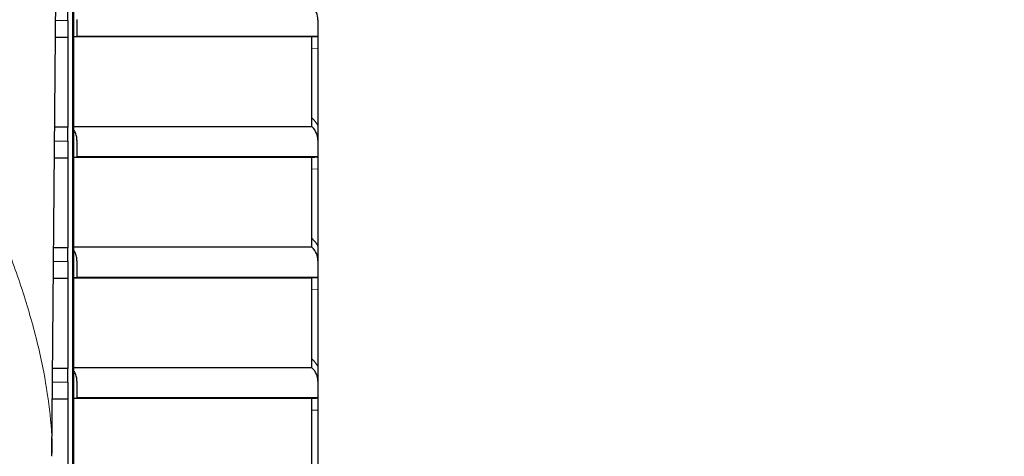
# Paper-space layout 'Sheet2' of a CAD drawing. Header units: millimetres. Extents: x 0 to 1118, y 0 to 864.
# Tile 54 of 79: x 842 to 882, y 244 to 262. Entities that reach past the tile are written whole.
import ezdxf

# ---------------------------------------------------------------- set-up
doc = ezdxf.new("R2010")
doc.units = ezdxf.units.MM
doc.styles.add('SLDTEXTSTYLE0', font='TXT', dxfattribs={"width": 0.75})
doc.dimstyles.new('SLDDIMSTYLE12', dxfattribs={"dimtxt": 3.175, "dimasz": 3.302, "dimexe": 0, "dimexo": 0.0625, "dimgap": 0.79375, "dimtad": 0, "dimtih": 1, "dimtoh": 1, "dimdec": 4, "dimlfac": 4, "dimzin": 12, "dimdsep": 46, "dimtxsty": 'SLDTEXTSTYLE0', "dimsah": 1, "dimcen": 0.09, "dimadec": 0, "dimazin": 3, "dimtfac": 1, "dimtdec": 0, "dimtofl": 0, "dimtmove": 0, "dimatfit": 3, "dimfxl": 1, "dimfrac": 2, "dimtolj": 1, "dimtzin": 12, "dimarcsym": 0})

# ---------------------------------------------------------------- blocks, each defined once
blk = doc.blocks.new('_D_31')
at = {"color": 7, "linetype": 'Continuous', "lineweight": 0}
for p, q in [((854.529, 294.836), (854.529, 351.317)), ((925.108, 227.268), (978.578, 227.268))]:
    blk.add_line(p, q, dxfattribs=at)
at = {"color": 7, "linetype": 'Continuous', "lineweight": 18}
for start, end in [(48.89227, 90), (0, 45.3796)]:
    blk.add_arc((854.529, 227.268), 120.874, start, end, dxfattribs=at)
for points in [[(854.529, 348.142), (857.824, 347.589), (857.837, 348.605)], [(975.403, 227.268), (975.866, 230.576), (974.85, 230.562)]]:
    blk.add_solid(points, dxfattribs=at)
at = {"color": 7, "linetype": 'Continuous', "lineweight": 18, "insert": (933.607, 317.396), "char_height": 3.175, "attachment_point": 1, "style": 'SLDTEXTSTYLE0'}
blk.add_mtext('90°', dxfattribs=at)

psp = doc.layouts.new('Sheet2')

# ---------------------------------------------------------------- linework, layer by layer
at = {"color": 7, "linetype": 'Continuous', "lineweight": 25}
for p, q in [((843.764962, 244.413129), (844.373482, 314.142598)), ((844.592959, 293.854307), (844.592959, 220.267598)), ((844.403841, 262.017598), (844.403841, 262.574957)), ((844.655459, 261.372958), (844.655459, 262.461293)), ((844.403841, 262.017598), (844.403841, 261.342295)), ((844.778163, 262.052628), (844.775089, 262.052628)), ((844.778163, 261.377326), (844.778163, 262.052628)), ((854.504917, 262.052628), (854.528841, 262.052628)), ((854.528841, 262.052628), (854.528841, 261.377324)), ((844.403841, 261.333565), (843.912624, 261.333565)), ((843.912701, 261.342295), (844.403841, 261.342295)), ((844.403841, 261.333565), (844.403841, 261.342295)), ((844.403841, 261.333565), (844.403841, 257.701621)), ((844.655459, 261.372958), (844.778163, 261.377326)), ((844.655459, 261.368486), (844.655459, 261.372958)), ((844.655459, 257.735633), (844.655459, 261.368486)), ((854.275769, 257.735633), (854.275769, 261.368486)), ((854.466708, 261.375154), (854.528841, 261.377324)), ((854.528841, 261.377324), (854.528841, 260.889365)), ((854.528841, 260.889365), (854.528841, 257.757871)), ((844.403841, 257.701621), (843.880929, 257.701621)), ((844.403841, 257.699957), (844.403841, 257.701621)), ((844.403841, 257.142598), (844.403841, 257.699957)), ((844.655459, 257.586293), (844.655459, 257.735633)), ((844.655459, 256.497958), (844.655459, 257.586293)), ((854.298038, 257.714128), (854.275769, 257.735633)), ((844.403841, 257.142598), (844.403841, 256.467295)), ((844.778163, 257.177628), (844.775089, 257.177628)), ((844.778163, 256.502326), (844.778163, 257.177628)), ((854.504917, 257.177628), (854.528841, 257.177628)), ((854.528841, 257.177628), (854.528841, 256.502324)), ((844.403841, 256.458565), (843.870081, 256.458565)), ((843.870157, 256.467295), (844.403841, 256.467295)), ((844.403841, 256.458565), (844.403841, 256.467295)), ((844.403841, 256.458565), (844.403841, 252.826621)), ((844.655459, 256.497958), (844.778163, 256.502326)), ((844.655459, 256.493486), (844.655459, 256.497958)), ((844.655459, 252.860633), (844.655459, 256.493486)), ((854.275769, 252.860633), (854.275769, 256.493486)), ((854.466708, 256.500154), (854.528841, 256.502324)), ((854.528841, 256.502324), (854.528841, 256.014365)), ((854.528841, 256.014365), (854.528841, 252.882871)), ((844.403841, 252.826621), (843.838385, 252.826621)), ((844.403841, 252.824957), (844.403841, 252.826621)), ((844.403841, 252.267598), (844.403841, 252.824957)), ((844.655459, 252.711293), (844.655459, 252.860633)), ((844.655459, 251.622958), (844.655459, 252.711293)), ((854.298038, 252.839128), (854.275769, 252.860633)), ((844.403841, 252.267598), (844.403841, 251.592295)), ((844.778163, 252.302628), (844.775089, 252.302628)), ((844.778163, 251.627326), (844.778163, 252.302628)), ((854.504917, 252.302628), (854.528841, 252.302628)), ((854.528841, 252.302628), (854.528841, 251.627324)), ((844.403841, 251.583565), (843.827537, 251.583565)), ((843.827614, 251.592295), (844.403841, 251.592295)), ((844.403841, 251.583565), (844.403841, 251.592295)), ((844.403841, 251.583565), (844.403841, 247.951621)), ((844.655459, 251.622958), (844.778163, 251.627326)), ((844.655459, 251.618486), (844.655459, 251.622958)), ((844.655459, 247.985633), (844.655459, 251.618486)), ((854.275769, 247.985633), (854.275769, 251.618486)), ((854.466708, 251.625154), (854.528841, 251.627324)), ((854.528841, 251.627324), (854.528841, 251.139365)), ((854.528841, 251.139365), (854.528841, 248.007871)), ((844.403841, 247.951621), (843.795842, 247.951621)), ((844.403841, 247.949957), (844.403841, 247.951621)), ((844.403841, 247.392598), (844.403841, 247.949957)), ((844.655459, 247.836293), (844.655459, 247.985633)), ((854.298038, 247.964128), (854.275769, 247.985633)), ((844.655459, 246.747958), (844.655459, 247.836293)), ((844.403841, 247.392598), (844.403841, 246.717295)), ((844.778163, 247.427628), (844.775089, 247.427628)), ((844.778163, 246.752326), (844.778163, 247.427628)), ((854.504917, 247.427628), (854.528841, 247.427628)), ((854.528841, 247.427628), (854.528841, 246.752324)), ((844.403841, 246.708565), (843.784994, 246.708565)), ((843.78507, 246.717295), (844.403841, 246.717295)), ((844.403841, 246.708565), (844.403841, 246.717295)), ((844.403841, 246.708565), (844.403841, 243.076621)), ((844.655459, 246.747958), (844.778163, 246.752326)), ((844.655459, 246.743486), (844.655459, 246.747958)), ((844.655459, 243.110633), (844.655459, 246.743486)), ((854.275769, 243.110633), (854.275769, 246.743486)), ((854.466708, 246.750154), (854.528841, 246.752324)), ((854.528841, 246.752324), (854.528841, 246.264365)), ((854.528841, 246.264365), (854.528841, 243.132871))]:
    psp.add_line(p, q, dxfattribs=at)
at = {"color": 7, "linetype": 'Continuous', "lineweight": 18}
for p, q in [((843.918594, 262.017598), (844.403841, 262.017598)), ((854.528841, 260.889365), (854.275769, 260.880528)), ((854.275769, 258.089292), (854.291814, 258.073798)), ((843.880914, 257.699957), (844.403841, 257.699957)), ((843.87605, 257.142598), (844.403841, 257.142598)), ((854.528841, 256.014365), (854.275769, 256.005528)), ((854.275769, 253.214292), (854.291814, 253.198798)), ((843.838371, 252.824957), (844.403841, 252.824957)), ((843.833507, 252.267598), (844.403841, 252.267598)), ((854.528841, 251.139365), (854.275769, 251.130528)), ((854.275769, 248.339292), (854.291814, 248.323798)), ((843.795827, 247.949957), (844.403841, 247.949957)), ((843.790963, 247.392598), (844.403841, 247.392598)), ((854.528841, 246.264365), (854.275769, 246.255528))]:
    psp.add_line(p, q, dxfattribs=at)
at = {"color": 7, "linetype": 'Continuous', "lineweight": 25}
for centre, start in [((853.779946, 262.052628), 360), ((853.779946, 257.177628), 0), ((853.779946, 252.302628), 0), ((853.779946, 247.427628), 360)]:
    psp.add_arc(centre, 0.745823, start, 45.9999987, dxfattribs=at)
at = {"color": 7, "linetype": 'Continuous', "lineweight": 18}
for centre, radius, start, end in [((854.859597, 257.799309), 0.630652, 154.1990094, 157.7822039), ((853.426393, 257.177628), 1.245823, 27.7588379, 45.9999987), ((854.417961, 257.838181), 0.172542, 214.5023318, 225.9697948), ((854.859597, 252.924309), 0.630652, 154.1990094, 157.7822039), ((853.426393, 252.302628), 1.245823, 27.7588379, 45.9999987), ((854.417961, 252.963181), 0.172542, 214.5023318, 225.9697948), ((854.859597, 248.049309), 0.630652, 154.1990094, 157.7822039), ((853.426393, 247.427628), 1.245823, 27.7588379, 45.9999987), ((854.417961, 248.088181), 0.172542, 214.5023318, 225.9697948)]:
    psp.add_arc(centre, radius, start, end, dxfattribs=at)
psp.add_open_spline([(819.373482, 280.075573), (819.761886, 280.180824), (820.375282, 280.347045), (821.24932, 280.340994), (821.998753, 280.223402), (822.779744, 279.964946), (823.628754, 279.543357), (824.484884, 278.983559), (825.63493, 278.067759), (827.083225, 276.66419), (828.776575, 274.761877), (830.448872, 272.653502), (832.303338, 270.124069), (834.3137, 267.198046), (836.40038, 263.889692), (838.100792, 260.961393), (839.459137, 258.413402), (840.52676, 256.236009), (841.483003, 254.071804), (842.308972, 251.93099), (842.977901, 249.824721), (843.451005, 247.864448), (843.699783, 246.066638), (843.803236, 244.933541), (843.764039, 244.401221), (843.763566, 244.394807)], degree=3, knots=[0, 0, 0, 0, 0.022345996, 0.035290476, 0.048570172, 0.064775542, 0.081345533, 0.101950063, 0.122576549, 0.164812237, 0.216941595, 0.269149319, 0.321331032, 0.401638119, 0.481943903, 0.562225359, 0.617273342, 0.672362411, 0.72739899, 0.784487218, 0.841639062, 0.898704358, 0.949048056, 0.999386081, 1, 1, 1, 1], dxfattribs=at)
at = {"color": 7, "linetype": 'Continuous', "lineweight": 25}
for points, knots in [([(844.655459, 261.368486), (845.183821, 261.368486), (846.267886, 261.368486), (847.882164, 261.368486), (849.453007, 261.368486), (850.903433, 261.368486), (852.14151, 261.368486), (853.115788, 261.368486), (853.796271, 261.368486), (854.201183, 261.368486), (854.251335, 261.368486), (854.275769, 261.368486)], [0, 0, 0, 0, 0.104510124, 0.214428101, 0.328826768, 0.445901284, 0.563732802, 0.678511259, 0.790378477, 0.897875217, 1, 1, 1, 1]), ([(854.528841, 261.377324), (854.513425, 261.377337), (854.482342, 261.377365), (854.206436, 261.377357), (853.698754, 261.3773), (852.892093, 261.377449), (851.856202, 261.37728), (850.618107, 261.377405), (849.198955, 261.377375), (847.718312, 261.377311), (846.226511, 261.377384), (845.26431, 261.377346), (844.778163, 261.377326)], [0, 0, 0, 0, 0.0817577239, 0.1648554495, 0.2724003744, 0.3799285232, 0.4874354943, 0.5949252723, 0.7024037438, 0.8129992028, 0.9055187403, 1, 1, 1, 1]), ([(854.111785, 261.368486), (854.191585, 261.369591), (854.34935, 261.371775), (854.427893, 261.374036), (854.466708, 261.375154)], [0, 0, 0, 0, 0.505818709, 1, 1, 1, 1]), ([(844.655459, 257.735633), (845.183821, 257.735633), (846.267886, 257.735633), (847.882164, 257.735633), (849.453007, 257.735633), (850.903433, 257.735633), (852.14151, 257.735633), (853.115788, 257.735633), (853.796271, 257.735633), (854.201183, 257.735633), (854.251335, 257.735633), (854.275769, 257.735633)], [0, 0, 0, 0, 0.104510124, 0.214428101, 0.328826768, 0.445901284, 0.563732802, 0.678511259, 0.790378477, 0.897875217, 1, 1, 1, 1]), ([(844.775089, 257.177628), (844.77152, 257.232588), (844.763484, 257.356332), (844.711625, 257.49332), (844.667798, 257.565869), (844.655459, 257.586293)], [0, 0, 0, 0, 0.3647079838, 0.8211552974, 1, 1, 1, 1]), ([(854.528841, 257.757871), (854.528841, 257.647483), (854.528841, 257.491094), (854.528841, 257.315099), (854.528841, 257.234231), (854.528841, 257.188354), (854.528841, 257.177628)], [0, 0, 0, 0, 0.544876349, 0.771932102, 0.946676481, 1, 1, 1, 1]), ([(844.655459, 256.493486), (845.183821, 256.493486), (846.267886, 256.493486), (847.882164, 256.493486), (849.453007, 256.493486), (850.903433, 256.493486), (852.14151, 256.493486), (853.115788, 256.493486), (853.796271, 256.493486), (854.201183, 256.493486), (854.251335, 256.493486), (854.275769, 256.493486)], [0, 0, 0, 0, 0.1045101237, 0.2144281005, 0.3288267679, 0.4459012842, 0.5637328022, 0.6785112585, 0.7903784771, 0.8978752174, 1, 1, 1, 1]), ([(854.528841, 256.502324), (854.513425, 256.502337), (854.482342, 256.502365), (854.206436, 256.502357), (853.698754, 256.5023), (852.892093, 256.502449), (851.856202, 256.50228), (850.618107, 256.502405), (849.198955, 256.502375), (847.718312, 256.502311), (846.226511, 256.502384), (845.26431, 256.502346), (844.778163, 256.502326)], [0, 0, 0, 0, 0.081757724, 0.164855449, 0.272400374, 0.379928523, 0.487435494, 0.594925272, 0.702403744, 0.812999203, 0.90551874, 1, 1, 1, 1]), ([(854.111785, 256.493486), (854.191585, 256.494591), (854.34935, 256.496775), (854.427893, 256.499036), (854.466708, 256.500154)], [0, 0, 0, 0, 0.505818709, 1, 1, 1, 1]), ([(844.655459, 252.860633), (845.183821, 252.860633), (846.267886, 252.860633), (847.882164, 252.860633), (849.453007, 252.860633), (850.903433, 252.860633), (852.14151, 252.860633), (853.115788, 252.860633), (853.796271, 252.860633), (854.201183, 252.860633), (854.251335, 252.860633), (854.275769, 252.860633)], [0, 0, 0, 0, 0.104510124, 0.214428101, 0.328826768, 0.445901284, 0.563732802, 0.678511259, 0.790378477, 0.897875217, 1, 1, 1, 1]), ([(844.775089, 252.302628), (844.77152, 252.357588), (844.763484, 252.481332), (844.711625, 252.61832), (844.667798, 252.690869), (844.655459, 252.711293)], [0, 0, 0, 0, 0.364707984, 0.821155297, 1, 1, 1, 1]), ([(854.528841, 252.882871), (854.528841, 252.772483), (854.528841, 252.616094), (854.528841, 252.440099), (854.528841, 252.359231), (854.528841, 252.313354), (854.528841, 252.302628)], [0, 0, 0, 0, 0.544876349, 0.771932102, 0.946676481, 1, 1, 1, 1]), ([(844.655459, 251.618486), (845.183821, 251.618486), (846.267886, 251.618486), (847.882164, 251.618486), (849.453007, 251.618486), (850.903433, 251.618486), (852.14151, 251.618486), (853.115788, 251.618486), (853.796271, 251.618486), (854.201183, 251.618486), (854.251335, 251.618486), (854.275769, 251.618486)], [0, 0, 0, 0, 0.104510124, 0.214428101, 0.328826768, 0.445901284, 0.563732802, 0.678511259, 0.790378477, 0.897875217, 1, 1, 1, 1]), ([(854.528841, 251.627324), (854.513425, 251.627337), (854.482342, 251.627365), (854.206436, 251.627357), (853.698754, 251.6273), (852.892093, 251.627449), (851.856202, 251.62728), (850.618107, 251.627405), (849.198955, 251.627375), (847.718312, 251.627311), (846.226511, 251.627384), (845.26431, 251.627346), (844.778163, 251.627326)], [0, 0, 0, 0, 0.081757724, 0.164855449, 0.272400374, 0.379928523, 0.487435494, 0.594925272, 0.702403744, 0.812999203, 0.90551874, 1, 1, 1, 1]), ([(854.111785, 251.618486), (854.191585, 251.619591), (854.34935, 251.621775), (854.427893, 251.624036), (854.466708, 251.625154)], [0, 0, 0, 0, 0.505818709, 1, 1, 1, 1]), ([(844.655459, 247.985633), (845.183821, 247.985633), (846.267886, 247.985633), (847.882164, 247.985633), (849.453007, 247.985633), (850.903433, 247.985633), (852.14151, 247.985633), (853.115788, 247.985633), (853.796271, 247.985633), (854.201183, 247.985633), (854.251335, 247.985633), (854.275769, 247.985633)], [0, 0, 0, 0, 0.104510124, 0.214428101, 0.328826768, 0.445901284, 0.563732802, 0.678511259, 0.790378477, 0.897875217, 1, 1, 1, 1]), ([(854.528841, 248.007871), (854.528841, 247.897483), (854.528841, 247.741094), (854.528841, 247.565099), (854.528841, 247.484231), (854.528841, 247.438354), (854.528841, 247.427628)], [0, 0, 0, 0, 0.544876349, 0.771932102, 0.946676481, 1, 1, 1, 1]), ([(844.775089, 247.427628), (844.77152, 247.482588), (844.763484, 247.606332), (844.711625, 247.74332), (844.667798, 247.815869), (844.655459, 247.836293)], [0, 0, 0, 0, 0.364707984, 0.821155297, 1, 1, 1, 1]), ([(844.655459, 246.743486), (845.183821, 246.743486), (846.267886, 246.743486), (847.882164, 246.743486), (849.453007, 246.743486), (850.903433, 246.743486), (852.14151, 246.743486), (853.115788, 246.743486), (853.796271, 246.743486), (854.201183, 246.743486), (854.251335, 246.743486), (854.275769, 246.743486)], [0, 0, 0, 0, 0.104510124, 0.214428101, 0.328826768, 0.445901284, 0.563732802, 0.678511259, 0.790378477, 0.897875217, 1, 1, 1, 1]), ([(854.528841, 246.752324), (854.513425, 246.752337), (854.482342, 246.752365), (854.206436, 246.752357), (853.698754, 246.7523), (852.892093, 246.752449), (851.856202, 246.75228), (850.618107, 246.752405), (849.198955, 246.752375), (847.718312, 246.752311), (846.226511, 246.752384), (845.26431, 246.752346), (844.778163, 246.752326)], [0, 0, 0, 0, 0.081757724, 0.164855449, 0.272400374, 0.379928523, 0.487435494, 0.594925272, 0.702403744, 0.812999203, 0.90551874, 1, 1, 1, 1]), ([(854.111785, 246.743486), (854.191585, 246.744591), (854.34935, 246.746775), (854.427893, 246.749036), (854.466708, 246.750154)], [0, 0, 0, 0, 0.5058187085, 1, 1, 1, 1])]:
    psp.add_open_spline(points, degree=3, knots=knots, dxfattribs=at)

# ---------------------------------------------------------------- dimensions: what is measured, and where the dimension line sits
at = {"color": 7, "linetype": 'Continuous', "lineweight": 18}
dim = psp.add_angular_dim_2l(base=(966.048346, 273.89389), line1=((880.344185, 227.267598), (923.838497, 227.267598)), line2=((854.528841, 293.56583), (854.528841, 283.102796)), dimstyle='SLDDIMSTYLE12', dxfattribs=at)
dim.commit()
dim.dimension.update_dxf_attribs({"geometry": '_D_31', "text_midpoint": (936.799813, 315.823221), "dimtype": 162})

doc.saveas('drawing.dxf')
